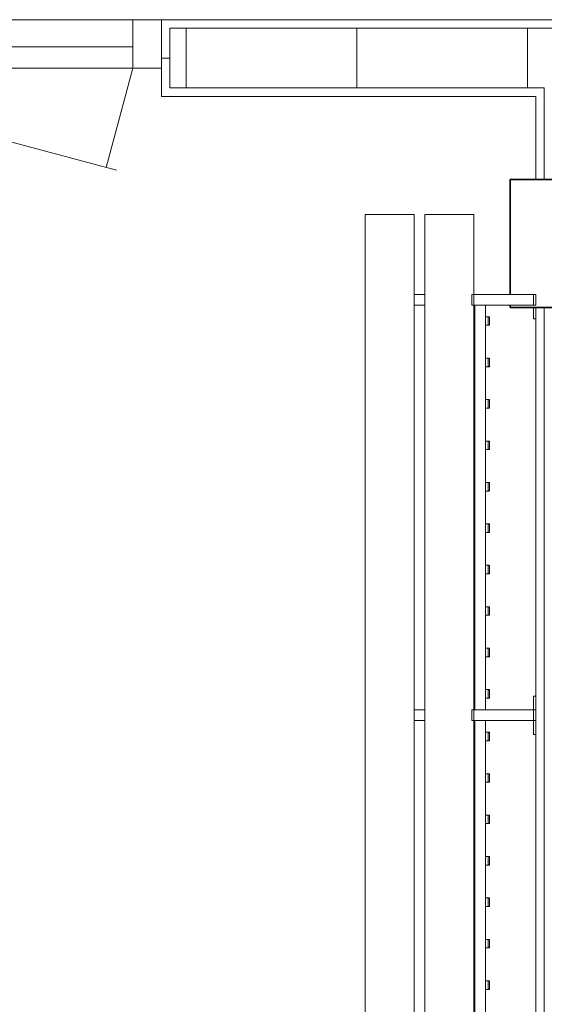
# Model space of a CAD drawing. Header units: millimetres. Extents: x 2016 to 102618, y -16590 to 68005.
# Tile 201 of 256: x 78200 to 79430, y 23390 to 25700. Entities that reach past the tile are written whole.
import ezdxf

# ---------------------------------------------------------------- set-up
doc = ezdxf.new("R2010")
doc.units = ezdxf.units.MM
for name, color, linetype, lineweight in [('A-DOOR', 31, 'Continuous', 13), ('A-FLOR', 192, 'Continuous', 13), ('A-GENM', 13, 'Continuous', 13), ('A-WALL', 113, 'Continuous', 13), ('A-WALL-FNSH', 113, 'Continuous', 25), ('A-WALL-PATT', 111, 'Continuous', 25), ('I-FURN', 30, 'Continuous', 13), ('S-COLS', 52, 'Continuous', 13)]:
    doc.layers.add(name, color=color, linetype=linetype, lineweight=lineweight)

# ---------------------------------------------------------------- blocks, each defined once
blk = doc.blocks.new('32_DO deur enkel - DO-4447905-00 Begane grond')
at = {"layer": 'A-DOOR', "lineweight": 5}
for p, q in [((-345, 24), (-412, 24)), ((-412, 24), (-412, -90)), ((-345, -90), (-345, 24)), ((585, 24), (-345, 24)), ((-345, 24), (-345, -26)), ((652, 24), (585, 24)), ((585, 24), (585, -90)), ((585, -26), (585, 24)), ((652, -90), (652, 24)), ((-345, -26), (585, -26)), ((-412, -90), (-345, -90)), ((585, -90), (652, -90))]:
    blk.add_line(p, q, dxfattribs=at)
at = {"layer": 'A-GENM'}
for p, q in [((-345, 24), (-282.7, 256.5)), ((585, 24), (-306.8, 263))]:
    blk.add_line(p, q, dxfattribs=at)
blk = doc.blocks.new('79_VCS_FU_zitbank_kleedkamers - 79_VCS_FU_zitbank_kleedkamers-V5-00 Begane grond')
at = {"layer": 'I-FURN'}
for p, q in [((237.5, -5), (237.5, 0)), ((262.5, 0), (237.5, 0)), ((237.5, -145), (237.5, -5)), ((262.5, -5), (237.5, -5)), ((262.5, 0), (262.5, -5)), ((262.5, -5), (262.5, -145)), ((267.9, -5.1), (295, -5.1)), ((295, -5.1), (295, 0)), ((1180, 0), (1180, -5.1)), ((1180, -5.1), (1212.5, -5.1)), ((1212.5, -5), (1212.5, 0)), ((1237.5, 0), (1212.5, 0)), ((1212.5, -145), (1212.5, -5)), ((1237.5, -5), (1212.5, -5)), ((1237.5, 0), (1237.5, -5)), ((1237.5, -5), (1237.5, -145)), ((1237.5, -5.1), (1270, -5.1)), ((1270, -5.1), (1270, 0)), ((290, -110.5), (290, -109.5)), ((290, -110.7), (290, -116.5)), ((309, -108.5), (291, -108.5)), ((291, -111.5), (309, -111.5)), ((310, -109.5), (310, -110.5)), ((310, -116.5), (310, -110.8)), ((387.2, -110.5), (387.2, -109.5)), ((387.2, -110.7), (387.2, -116.5)), ((406.3, -108.5), (388.2, -108.5)), ((388.2, -111.5), (406.3, -111.5)), ((407.2, -109.5), (407.2, -110.5)), ((407.2, -116.5), (407.2, -110.8)), ((484.4, -110.5), (484.4, -109.5)), ((484.4, -110.7), (484.4, -116.5)), ((503.5, -108.5), (485.4, -108.5)), ((485.4, -111.5), (503.5, -111.5)), ((504.4, -109.5), (504.4, -110.5)), ((504.4, -116.5), (504.4, -110.8)), ((581.7, -110.5), (581.7, -109.5)), ((581.7, -110.7), (581.7, -116.5)), ((600.7, -108.5), (582.6, -108.5)), ((582.7, -111.5), (600.7, -111.5)), ((601.7, -109.5), (601.7, -110.5)), ((601.7, -116.5), (601.7, -110.8)), ((678.9, -110.5), (678.9, -109.5)), ((678.9, -110.7), (678.9, -116.5)), ((697.9, -108.5), (679.9, -108.5)), ((679.9, -111.5), (697.9, -111.5)), ((698.9, -109.5), (698.9, -110.5)), ((698.9, -116.5), (698.9, -110.8)), ((776.1, -110.5), (776.1, -109.5)), ((776.1, -110.7), (776.1, -116.5)), ((795.1, -108.5), (777.1, -108.5)), ((777.1, -111.5), (795.1, -111.5)), ((796.1, -109.5), (796.1, -110.5)), ((796.1, -116.5), (796.1, -110.8)), ((873.3, -110.5), (873.3, -109.5)), ((873.3, -110.7), (873.3, -116.5)), ((892.4, -108.5), (874.3, -108.5)), ((874.3, -111.5), (892.4, -111.5)), ((893.3, -109.5), (893.3, -110.5)), ((893.3, -116.5), (893.3, -110.8)), ((970.6, -110.5), (970.6, -109.5)), ((970.6, -110.7), (970.6, -116.5)), ((989.6, -108.5), (971.5, -108.5)), ((971.6, -111.5), (989.6, -111.5)), ((990.6, -109.5), (990.6, -110.5)), ((990.6, -116.5), (990.6, -110.8)), ((1067.8, -110.5), (1067.8, -109.5)), ((1067.8, -110.7), (1067.8, -116.5)), ((1086.8, -108.5), (1068.8, -108.5)), ((1068.8, -111.5), (1086.8, -111.5)), ((1087.8, -109.5), (1087.8, -110.5)), ((1087.8, -116.5), (1087.8, -110.8)), ((1165, -110.5), (1165, -109.5)), ((1165, -110.7), (1165, -116.5)), ((1184, -108.5), (1166, -108.5)), ((1166, -111.5), (1184, -111.5)), ((1185, -109.5), (1185, -110.5)), ((1185, -116.5), (1185, -110.8)), ((1265, -110.5), (1265, -109.5)), ((1265, -110.7), (1265, -116.5)), ((1284, -108.5), (1266, -108.5)), ((1266, -111.5), (1284, -111.5)), ((1285, -109.5), (1285, -110.5)), ((1285, -116.5), (1285, -110.8)), ((1362.2, -110.5), (1362.2, -109.5)), ((1362.2, -110.7), (1362.2, -116.5)), ((1381.3, -108.5), (1363.2, -108.5)), ((1363.2, -111.5), (1381.3, -111.5)), ((1382.2, -109.5), (1382.2, -110.5)), ((1382.2, -116.5), (1382.2, -110.8)), ((1459.4, -110.5), (1459.4, -109.5)), ((1459.4, -110.7), (1459.4, -116.5)), ((1478.5, -108.5), (1460.4, -108.5)), ((1460.4, -111.5), (1478.5, -111.5)), ((1479.4, -109.5), (1479.4, -110.5)), ((1479.4, -116.5), (1479.4, -110.8)), ((1556.7, -110.5), (1556.7, -109.5)), ((1556.7, -110.7), (1556.7, -116.5)), ((1575.7, -108.5), (1557.6, -108.5)), ((1557.7, -111.5), (1575.7, -111.5)), ((1576.7, -109.5), (1576.7, -110.5)), ((1576.7, -116.5), (1576.7, -110.8)), ((1653.9, -110.5), (1653.9, -109.5)), ((1653.9, -110.7), (1653.9, -116.5)), ((1672.9, -108.5), (1654.9, -108.5)), ((1654.9, -111.5), (1672.9, -111.5)), ((1673.9, -109.5), (1673.9, -110.5)), ((1673.9, -116.5), (1673.9, -110.8)), ((1751.1, -110.5), (1751.1, -109.5)), ((1751.1, -110.7), (1751.1, -116.5)), ((1770.1, -108.5), (1752.1, -108.5)), ((1752.1, -111.5), (1770.1, -111.5)), ((1771.1, -109.5), (1771.1, -110.5)), ((1771.1, -116.5), (1771.1, -110.8)), ((1848.3, -110.5), (1848.3, -109.5)), ((1848.3, -110.7), (1848.3, -116.5)), ((1867.4, -108.5), (1849.3, -108.5)), ((1849.3, -111.5), (1867.4, -111.5)), ((1868.3, -109.5), (1868.3, -110.5)), ((1868.3, -116.5), (1868.3, -110.8)), ((262.5, -117.5), (1212.5, -117.5)), ((1237.5, -117.5), (2187.5, -117.5)), ((237.5, -145), (50, -145)), ((50, -150), (50, -145)), ((50, -255), (50, -150)), ((237.5, -150), (237.5, -145)), ((262.5, -145), (237.5, -145)), ((262.5, -145), (237.5, -145)), ((262.5, -150), (237.5, -150)), ((1212.5, -142.5), (262.5, -142.5)), ((262.5, -145), (262.5, -150)), ((1212.5, -145), (262.5, -145)), ((1212.5, -150), (1212.5, -145)), ((1237.5, -145), (1212.5, -145)), ((1237.5, -145), (1212.5, -145)), ((1237.5, -150), (1212.5, -150)), ((2187.5, -142.5), (1237.5, -142.5)), ((1237.5, -145), (1237.5, -150)), ((2187.5, -145), (1237.5, -145)), ((50, -260), (50, -255)), ((50, -260), (8250, -260)), ((237.5, -285.2), (237.5, -259.8)), ((262.5, -259.8), (262.5, -285.2)), ((1212.5, -285.2), (1212.5, -259.8)), ((1237.5, -259.8), (1237.5, -285.2)), ((8250, -285), (50, -285)), ((50, -290), (50, -285)), ((50, -395), (50, -290)), ((50, -400), (50, -395)), ((50, -400), (8250, -400))]:
    blk.add_line(p, q, dxfattribs=at)
at = {"layer": 'I-FURN', "flags": 128}
for points in [[(290, -117.5), (290, -117.4), (290, -117.3), (290, -117.2), (290, -117.1), (290, -117), (290, -117), (290, -116.9), (290, -116.8), (290, -116.7), (290, -116.6), (290, -116.5), (290, -116.4), (290, -116.3), (290, -116.3), (290, -116.2), (290, -116.1), (290, -116), (290, -116), (290, -115.9), (290, -115.8), (290, -115.8), (290, -115.7), (290, -115.7)], [(310, -115.7), (310, -115.7), (310, -115.8), (310, -115.8), (310, -115.9), (310, -116), (310, -116.1), (310, -116.1), (310, -116.2), (310, -116.3), (310, -116.4), (310, -116.4), (310, -116.5), (310, -116.6), (310, -116.7), (310, -116.8), (310, -116.9), (310, -117), (310, -117.1), (310, -117.2), (310, -117.3), (310, -117.4), (310, -117.5)], [(387.2, -117.5), (387.2, -117.4), (387.2, -117.3), (387.2, -117.2), (387.2, -117.1), (387.2, -117), (387.2, -117), (387.2, -116.9), (387.2, -116.8), (387.2, -116.7), (387.2, -116.6), (387.2, -116.5), (387.2, -116.4), (387.2, -116.3), (387.2, -116.3), (387.2, -116.2), (387.2, -116.1), (387.2, -116), (387.2, -116), (387.2, -115.9), (387.2, -115.8), (387.2, -115.8), (387.2, -115.7), (387.2, -115.7)], [(407.2, -115.7), (407.2, -115.7), (407.2, -115.8), (407.2, -115.8), (407.2, -115.9), (407.2, -116), (407.2, -116.1), (407.2, -116.1), (407.2, -116.2), (407.2, -116.3), (407.2, -116.4), (407.2, -116.4), (407.2, -116.5), (407.2, -116.6), (407.2, -116.7), (407.2, -116.8), (407.2, -116.9), (407.2, -117), (407.2, -117.1), (407.2, -117.2), (407.2, -117.3), (407.2, -117.4), (407.2, -117.5)], [(484.4, -117.5), (484.4, -117.4), (484.4, -117.3), (484.4, -117.2), (484.4, -117.1), (484.4, -117), (484.4, -117), (484.4, -116.9), (484.4, -116.8), (484.4, -116.7), (484.4, -116.6), (484.4, -116.5), (484.4, -116.4), (484.4, -116.3), (484.4, -116.3), (484.4, -116.2), (484.4, -116.1), (484.4, -116), (484.4, -116), (484.4, -115.9), (484.4, -115.8), (484.4, -115.8), (484.4, -115.7), (484.4, -115.7)], [(504.4, -115.7), (504.4, -115.7), (504.4, -115.8), (504.4, -115.8), (504.4, -115.9), (504.4, -116), (504.4, -116.1), (504.4, -116.1), (504.4, -116.2), (504.4, -116.3), (504.4, -116.4), (504.4, -116.4), (504.4, -116.5), (504.4, -116.6), (504.4, -116.7), (504.4, -116.8), (504.4, -116.9), (504.4, -117), (504.4, -117.1), (504.4, -117.2), (504.4, -117.3), (504.4, -117.4), (504.4, -117.5)], [(581.7, -117.5), (581.7, -117.4), (581.7, -117.3), (581.7, -117.2), (581.7, -117.1), (581.7, -117), (581.7, -117), (581.7, -116.9), (581.7, -116.8), (581.7, -116.7), (581.7, -116.6), (581.7, -116.5), (581.7, -116.4), (581.7, -116.3), (581.7, -116.3), (581.7, -116.2), (581.7, -116.1), (581.7, -116), (581.7, -116), (581.7, -115.9), (581.7, -115.8), (581.7, -115.8), (581.7, -115.7), (581.7, -115.7)], [(601.7, -115.7), (601.7, -115.7), (601.7, -115.8), (601.7, -115.8), (601.7, -115.9), (601.7, -116), (601.7, -116.1), (601.7, -116.1), (601.7, -116.2), (601.7, -116.3), (601.7, -116.4), (601.7, -116.4), (601.7, -116.5), (601.7, -116.6), (601.7, -116.7), (601.7, -116.8), (601.7, -116.9), (601.7, -117), (601.7, -117.1), (601.7, -117.2), (601.7, -117.3), (601.7, -117.4), (601.7, -117.5)], [(678.9, -117.5), (678.9, -117.4), (678.9, -117.3), (678.9, -117.2), (678.9, -117.1), (678.9, -117), (678.9, -117), (678.9, -116.9), (678.9, -116.8), (678.9, -116.7), (678.9, -116.6), (678.9, -116.5), (678.9, -116.4), (678.9, -116.3), (678.9, -116.3), (678.9, -116.2), (678.9, -116.1), (678.9, -116), (678.9, -116), (678.9, -115.9), (678.9, -115.8), (678.9, -115.8), (678.9, -115.7), (678.9, -115.7)], [(698.9, -115.7), (698.9, -115.7), (698.9, -115.8), (698.9, -115.8), (698.9, -115.9), (698.9, -116), (698.9, -116.1), (698.9, -116.1), (698.9, -116.2), (698.9, -116.3), (698.9, -116.4), (698.9, -116.4), (698.9, -116.5), (698.9, -116.6), (698.9, -116.7), (698.9, -116.8), (698.9, -116.9), (698.9, -117), (698.9, -117.1), (698.9, -117.2), (698.9, -117.3), (698.9, -117.4), (698.9, -117.5)], [(776.1, -117.5), (776.1, -117.4), (776.1, -117.3), (776.1, -117.2), (776.1, -117.1), (776.1, -117), (776.1, -117), (776.1, -116.9), (776.1, -116.8), (776.1, -116.7), (776.1, -116.6), (776.1, -116.5), (776.1, -116.4), (776.1, -116.3), (776.1, -116.3), (776.1, -116.2), (776.1, -116.1), (776.1, -116), (776.1, -116), (776.1, -115.9), (776.1, -115.8), (776.1, -115.8), (776.1, -115.7), (776.1, -115.7)], [(796.1, -115.7), (796.1, -115.7), (796.1, -115.8), (796.1, -115.8), (796.1, -115.9), (796.1, -116), (796.1, -116.1), (796.1, -116.1), (796.1, -116.2), (796.1, -116.3), (796.1, -116.4), (796.1, -116.4), (796.1, -116.5), (796.1, -116.6), (796.1, -116.7), (796.1, -116.8), (796.1, -116.9), (796.1, -117), (796.1, -117.1), (796.1, -117.2), (796.1, -117.3), (796.1, -117.4), (796.1, -117.5)], [(873.3, -117.5), (873.3, -117.4), (873.3, -117.3), (873.3, -117.2), (873.3, -117.1), (873.3, -117), (873.3, -117), (873.3, -116.9), (873.3, -116.8), (873.3, -116.7), (873.3, -116.6), (873.3, -116.5), (873.3, -116.4), (873.3, -116.3), (873.3, -116.3), (873.3, -116.2), (873.3, -116.1), (873.3, -116), (873.3, -116), (873.3, -115.9), (873.3, -115.8), (873.3, -115.8), (873.3, -115.7), (873.3, -115.7)], [(893.3, -115.7), (893.3, -115.7), (893.3, -115.8), (893.3, -115.8), (893.3, -115.9), (893.3, -116), (893.3, -116.1), (893.3, -116.1), (893.3, -116.2), (893.3, -116.3), (893.3, -116.4), (893.3, -116.4), (893.3, -116.5), (893.3, -116.6), (893.3, -116.7), (893.3, -116.8), (893.3, -116.9), (893.3, -117), (893.3, -117.1), (893.3, -117.2), (893.3, -117.3), (893.3, -117.4), (893.3, -117.5)], [(970.6, -117.5), (970.6, -117.4), (970.6, -117.3), (970.6, -117.2), (970.6, -117.1), (970.6, -117), (970.6, -117), (970.6, -116.9), (970.6, -116.8), (970.6, -116.7), (970.6, -116.6), (970.6, -116.5), (970.6, -116.4), (970.6, -116.3), (970.6, -116.3), (970.6, -116.2), (970.6, -116.1), (970.6, -116), (970.6, -116), (970.6, -115.9), (970.6, -115.8), (970.6, -115.8), (970.6, -115.7), (970.6, -115.7)], [(990.6, -115.7), (990.6, -115.7), (990.6, -115.8), (990.6, -115.8), (990.6, -115.9), (990.6, -116), (990.6, -116.1), (990.6, -116.1), (990.6, -116.2), (990.6, -116.3), (990.6, -116.4), (990.6, -116.4), (990.6, -116.5), (990.6, -116.6), (990.6, -116.7), (990.6, -116.8), (990.6, -116.9), (990.6, -117), (990.6, -117.1), (990.6, -117.2), (990.6, -117.3), (990.6, -117.4), (990.6, -117.5)], [(1067.8, -117.5), (1067.8, -117.4), (1067.8, -117.3), (1067.8, -117.2), (1067.8, -117.1), (1067.8, -117), (1067.8, -117), (1067.8, -116.9), (1067.8, -116.8), (1067.8, -116.7), (1067.8, -116.6), (1067.8, -116.5), (1067.8, -116.4), (1067.8, -116.3), (1067.8, -116.3), (1067.8, -116.2), (1067.8, -116.1), (1067.8, -116), (1067.8, -116), (1067.8, -115.9), (1067.8, -115.8), (1067.8, -115.8), (1067.8, -115.7), (1067.8, -115.7)], [(1087.8, -115.7), (1087.8, -115.7), (1087.8, -115.8), (1087.8, -115.8), (1087.8, -115.9), (1087.8, -116), (1087.8, -116.1), (1087.8, -116.1), (1087.8, -116.2), (1087.8, -116.3), (1087.8, -116.4), (1087.8, -116.4), (1087.8, -116.5), (1087.8, -116.6), (1087.8, -116.7), (1087.8, -116.8), (1087.8, -116.9), (1087.8, -117), (1087.8, -117.1), (1087.8, -117.2), (1087.8, -117.3), (1087.8, -117.4), (1087.8, -117.5)], [(1165, -117.5), (1165, -117.4), (1165, -117.3), (1165, -117.2), (1165, -117.1), (1165, -117), (1165, -117), (1165, -116.9), (1165, -116.8), (1165, -116.7), (1165, -116.6), (1165, -116.5), (1165, -116.4), (1165, -116.3), (1165, -116.3), (1165, -116.2), (1165, -116.1), (1165, -116), (1165, -116), (1165, -115.9), (1165, -115.8), (1165, -115.8), (1165, -115.7), (1165, -115.7)], [(1185, -115.7), (1185, -115.7), (1185, -115.8), (1185, -115.8), (1185, -115.9), (1185, -116), (1185, -116.1), (1185, -116.1), (1185, -116.2), (1185, -116.3), (1185, -116.4), (1185, -116.4), (1185, -116.5), (1185, -116.6), (1185, -116.7), (1185, -116.8), (1185, -116.9), (1185, -117), (1185, -117.1), (1185, -117.2), (1185, -117.3), (1185, -117.4), (1185, -117.5)], [(1265, -117.5), (1265, -117.4), (1265, -117.3), (1265, -117.2), (1265, -117.1), (1265, -117), (1265, -117), (1265, -116.9), (1265, -116.8), (1265, -116.7), (1265, -116.6), (1265, -116.5), (1265, -116.4), (1265, -116.3), (1265, -116.3), (1265, -116.2), (1265, -116.1), (1265, -116), (1265, -116), (1265, -115.9), (1265, -115.8), (1265, -115.8), (1265, -115.7), (1265, -115.7)], [(1285, -115.7), (1285, -115.7), (1285, -115.8), (1285, -115.8), (1285, -115.9), (1285, -116), (1285, -116.1), (1285, -116.1), (1285, -116.2), (1285, -116.3), (1285, -116.4), (1285, -116.4), (1285, -116.5), (1285, -116.6), (1285, -116.7), (1285, -116.8), (1285, -116.9), (1285, -117), (1285, -117.1), (1285, -117.2), (1285, -117.3), (1285, -117.4), (1285, -117.5)], [(1362.2, -117.5), (1362.2, -117.4), (1362.2, -117.3), (1362.2, -117.2), (1362.2, -117.1), (1362.2, -117), (1362.2, -117), (1362.2, -116.9), (1362.2, -116.8), (1362.2, -116.7), (1362.2, -116.6), (1362.2, -116.5), (1362.2, -116.4), (1362.2, -116.3), (1362.2, -116.3), (1362.2, -116.2), (1362.2, -116.1), (1362.2, -116), (1362.2, -116), (1362.2, -115.9), (1362.2, -115.8), (1362.2, -115.8), (1362.2, -115.7), (1362.2, -115.7)], [(1382.2, -115.7), (1382.2, -115.7), (1382.2, -115.8), (1382.2, -115.8), (1382.2, -115.9), (1382.2, -116), (1382.2, -116.1), (1382.2, -116.1), (1382.2, -116.2), (1382.2, -116.3), (1382.2, -116.4), (1382.2, -116.4), (1382.2, -116.5), (1382.2, -116.6), (1382.2, -116.7), (1382.2, -116.8), (1382.2, -116.9), (1382.2, -117), (1382.2, -117.1), (1382.2, -117.2), (1382.2, -117.3), (1382.2, -117.4), (1382.2, -117.5)], [(1459.4, -117.5), (1459.4, -117.4), (1459.4, -117.3), (1459.4, -117.2), (1459.4, -117.1), (1459.4, -117), (1459.4, -117), (1459.4, -116.9), (1459.4, -116.8), (1459.4, -116.7), (1459.4, -116.6), (1459.4, -116.5), (1459.4, -116.4), (1459.4, -116.3), (1459.4, -116.3), (1459.4, -116.2), (1459.4, -116.1), (1459.4, -116), (1459.4, -116), (1459.4, -115.9), (1459.4, -115.8), (1459.4, -115.8), (1459.4, -115.7), (1459.4, -115.7)], [(1479.4, -115.7), (1479.4, -115.7), (1479.4, -115.8), (1479.4, -115.8), (1479.4, -115.9), (1479.4, -116), (1479.4, -116.1), (1479.4, -116.1), (1479.4, -116.2), (1479.4, -116.3), (1479.4, -116.4), (1479.4, -116.4), (1479.4, -116.5), (1479.4, -116.6), (1479.4, -116.7), (1479.4, -116.8), (1479.4, -116.9), (1479.4, -117), (1479.4, -117.1), (1479.4, -117.2), (1479.4, -117.3), (1479.4, -117.4), (1479.4, -117.5)], [(1556.7, -117.5), (1556.7, -117.4), (1556.7, -117.3), (1556.7, -117.2), (1556.7, -117.1), (1556.7, -117), (1556.7, -117), (1556.7, -116.9), (1556.7, -116.8), (1556.7, -116.7), (1556.7, -116.6), (1556.7, -116.5), (1556.7, -116.4), (1556.7, -116.3), (1556.7, -116.3), (1556.7, -116.2), (1556.7, -116.1), (1556.7, -116), (1556.7, -116), (1556.7, -115.9), (1556.7, -115.8), (1556.7, -115.8), (1556.7, -115.7), (1556.7, -115.7)], [(1576.7, -115.7), (1576.7, -115.7), (1576.7, -115.8), (1576.7, -115.8), (1576.7, -115.9), (1576.7, -116), (1576.7, -116.1), (1576.7, -116.1), (1576.7, -116.2), (1576.7, -116.3), (1576.7, -116.4), (1576.7, -116.4), (1576.7, -116.5), (1576.7, -116.6), (1576.7, -116.7), (1576.7, -116.8), (1576.7, -116.9), (1576.7, -117), (1576.7, -117.1), (1576.7, -117.2), (1576.7, -117.3), (1576.7, -117.4), (1576.7, -117.5)], [(1653.9, -117.5), (1653.9, -117.4), (1653.9, -117.3), (1653.9, -117.2), (1653.9, -117.1), (1653.9, -117), (1653.9, -117), (1653.9, -116.9), (1653.9, -116.8), (1653.9, -116.7), (1653.9, -116.6), (1653.9, -116.5), (1653.9, -116.4), (1653.9, -116.3), (1653.9, -116.3), (1653.9, -116.2), (1653.9, -116.1), (1653.9, -116), (1653.9, -116), (1653.9, -115.9), (1653.9, -115.8), (1653.9, -115.8), (1653.9, -115.7), (1653.9, -115.7)], [(1673.9, -115.7), (1673.9, -115.7), (1673.9, -115.8), (1673.9, -115.8), (1673.9, -115.9), (1673.9, -116), (1673.9, -116.1), (1673.9, -116.1), (1673.9, -116.2), (1673.9, -116.3), (1673.9, -116.4), (1673.9, -116.4), (1673.9, -116.5), (1673.9, -116.6), (1673.9, -116.7), (1673.9, -116.8), (1673.9, -116.9), (1673.9, -117), (1673.9, -117.1), (1673.9, -117.2), (1673.9, -117.3), (1673.9, -117.4), (1673.9, -117.5)], [(1751.1, -117.5), (1751.1, -117.4), (1751.1, -117.3), (1751.1, -117.2), (1751.1, -117.1), (1751.1, -117), (1751.1, -117), (1751.1, -116.9), (1751.1, -116.8), (1751.1, -116.7), (1751.1, -116.6), (1751.1, -116.5), (1751.1, -116.4), (1751.1, -116.3), (1751.1, -116.3), (1751.1, -116.2), (1751.1, -116.1), (1751.1, -116), (1751.1, -116), (1751.1, -115.9), (1751.1, -115.8), (1751.1, -115.8), (1751.1, -115.7), (1751.1, -115.7)], [(1771.1, -115.7), (1771.1, -115.7), (1771.1, -115.8), (1771.1, -115.8), (1771.1, -115.9), (1771.1, -116), (1771.1, -116.1), (1771.1, -116.1), (1771.1, -116.2), (1771.1, -116.3), (1771.1, -116.4), (1771.1, -116.4), (1771.1, -116.5), (1771.1, -116.6), (1771.1, -116.7), (1771.1, -116.8), (1771.1, -116.9), (1771.1, -117), (1771.1, -117.1), (1771.1, -117.2), (1771.1, -117.3), (1771.1, -117.4), (1771.1, -117.5)], [(1848.3, -117.5), (1848.3, -117.4), (1848.3, -117.3), (1848.3, -117.2), (1848.3, -117.1), (1848.3, -117), (1848.3, -117), (1848.3, -116.9), (1848.3, -116.8), (1848.3, -116.7), (1848.3, -116.6), (1848.3, -116.5), (1848.3, -116.4), (1848.3, -116.3), (1848.3, -116.3), (1848.3, -116.2), (1848.3, -116.1), (1848.3, -116), (1848.3, -116), (1848.3, -115.9), (1848.3, -115.8), (1848.3, -115.8), (1848.3, -115.7), (1848.3, -115.7)], [(1868.3, -115.7), (1868.3, -115.7), (1868.3, -115.8), (1868.3, -115.8), (1868.3, -115.9), (1868.3, -116), (1868.3, -116.1), (1868.3, -116.1), (1868.3, -116.2), (1868.3, -116.3), (1868.3, -116.4), (1868.3, -116.4), (1868.3, -116.5), (1868.3, -116.6), (1868.3, -116.7), (1868.3, -116.8), (1868.3, -116.9), (1868.3, -117), (1868.3, -117.1), (1868.3, -117.2), (1868.3, -117.3), (1868.3, -117.4), (1868.3, -117.5)]]:
    blk.add_lwpolyline(points, dxfattribs=at)
at = {"layer": 'I-FURN'}
for centre, radius, start, end in [((291, -109.5), 0.978, 90, 180), ((291, -110.5), 1, 180, 270), ((309, -109.5), 0.966, 0, 90), ((309, -110.5), 0.962, 270, 360), ((388.2, -109.5), 0.978, 90, 180), ((388.2, -110.5), 1, 180, 270), ((406.3, -109.5), 0.966, 0, 90), ((406.3, -110.5), 0.962, 270, 360), ((485.4, -109.5), 0.978, 90, 180), ((485.4, -110.5), 1, 180, 270), ((503.5, -109.5), 0.966, 0, 90), ((503.5, -110.5), 0.962, 270, 360), ((582.6, -109.5), 0.978, 90, 180), ((582.7, -110.5), 1, 180, 270), ((600.7, -109.5), 0.966, 0, 90), ((600.7, -110.5), 0.962, 270, 360), ((679.9, -109.5), 0.978, 90, 180), ((679.9, -110.5), 1, 180, 270), ((697.9, -109.5), 0.966, 0, 90), ((697.9, -110.5), 0.962, 270, 360), ((777.1, -109.5), 0.978, 90, 180), ((777.1, -110.5), 1, 180, 270), ((795.1, -109.5), 0.966, 0, 90), ((795.1, -110.5), 0.962, 270, 360), ((874.3, -109.5), 0.978, 90, 180), ((874.3, -110.5), 1, 180, 270), ((892.4, -109.5), 0.966, 0, 90), ((892.4, -110.5), 0.962, 270, 360), ((971.5, -109.5), 0.978, 90, 180), ((971.6, -110.5), 1, 180, 270), ((989.6, -109.5), 0.966, 0, 90), ((989.6, -110.5), 0.962, 270, 360), ((1068.8, -109.5), 0.978, 90, 180), ((1068.8, -110.5), 1, 180, 270), ((1086.8, -109.5), 0.966, 0, 90), ((1086.8, -110.5), 0.962, 270, 360), ((1166, -109.5), 0.978, 90, 180), ((1166, -110.5), 1, 180, 270), ((1184, -109.5), 0.966, 0, 90), ((1184, -110.5), 0.962, 270, 360), ((1266, -109.5), 0.978, 90, 180), ((1266, -110.5), 1, 180, 270), ((1284, -109.5), 0.966, 0, 90), ((1284, -110.5), 0.962, 270, 360), ((1363.2, -109.5), 0.978, 90, 180), ((1363.2, -110.5), 1, 180, 270), ((1381.3, -109.5), 0.966, 0, 90), ((1381.3, -110.5), 0.962, 270, 360), ((1460.4, -109.5), 0.978, 90, 180), ((1460.4, -110.5), 1, 180, 270), ((1478.5, -109.5), 0.966, 0, 90), ((1478.5, -110.5), 0.962, 270, 360), ((1557.6, -109.5), 0.978, 90, 180), ((1557.7, -110.5), 1, 180, 270), ((1575.7, -109.5), 0.966, 0, 90), ((1575.7, -110.5), 0.962, 270, 360), ((1654.9, -109.5), 0.978, 90, 180), ((1654.9, -110.5), 1, 180, 270), ((1672.9, -109.5), 0.966, 0, 90), ((1672.9, -110.5), 0.962, 270, 360), ((1752.1, -109.5), 0.978, 90, 180), ((1752.1, -110.5), 1, 180, 270), ((1770.1, -109.5), 0.966, 0, 90), ((1770.1, -110.5), 0.962, 270, 360), ((1849.3, -109.5), 0.978, 90, 180), ((1849.3, -110.5), 1, 180, 270), ((1867.4, -109.5), 0.966, 0, 90), ((1867.4, -110.5), 0.962, 270, 360)]:
    blk.add_arc(centre, radius, start, end, dxfattribs=at)
for centre, major_axis, start_param, end_param in [((291, -109.5), (0.978, 0), 1.570796, 3.140513), ((291, -110.5), (1, 0), 3.142593, 4.712389), ((309, -109.5), (0.966, 0), 0.001117, 1.570796), ((309, -110.5), (0.962, 0), 4.712389, 6.282063), ((388.2, -109.5), (0.978, 0), 1.570796, 3.140513), ((388.2, -110.5), (1, 0), 3.142593, 4.712389), ((406.3, -109.5), (0.966, 0), 0.001117, 1.570796), ((406.3, -110.5), (0.962, 0), 4.712389, 6.282063), ((485.4, -109.5), (0.978, 0), 1.570796, 3.140513), ((485.4, -110.5), (1, 0), 3.142593, 4.712389), ((503.5, -109.5), (0.966, 0), 0.001117, 1.570796), ((503.5, -110.5), (0.962, 0), 4.712389, 6.282063), ((582.6, -109.5), (0.978, 0), 1.570796, 3.140513), ((582.7, -110.5), (1, 0), 3.142593, 4.712389), ((600.7, -109.5), (0.966, 0), 0.001117, 1.570796), ((600.7, -110.5), (0.962, 0), 4.712389, 6.282063), ((679.9, -109.5), (0.978, 0), 1.570796, 3.140513), ((679.9, -110.5), (1, 0), 3.142593, 4.712389), ((697.9, -109.5), (0.966, 0), 0.001117, 1.570796), ((697.9, -110.5), (0.962, 0), 4.712389, 6.282063), ((777.1, -109.5), (0.978, 0), 1.570796, 3.140513), ((777.1, -110.5), (1, 0), 3.142593, 4.712389), ((795.1, -109.5), (0.966, 0), 0.001117, 1.570796), ((795.1, -110.5), (0.962, 0), 4.712389, 6.282063), ((874.3, -109.5), (0.978, 0), 1.570796, 3.140513), ((874.3, -110.5), (1, 0), 3.142593, 4.712389), ((892.4, -109.5), (-0.966, 0), 3.14271, 4.712389), ((892.4, -110.5), (0.962, 0), 4.712389, 6.282063), ((971.5, -109.5), (0.978, 0), 1.570796, 3.140513), ((971.6, -110.5), (1, 0), 3.142593, 4.712389), ((989.6, -109.5), (0.966, 0), 0.001117, 1.570796), ((989.6, -110.5), (0.962, 0), 4.712389, 6.282063), ((1068.8, -109.5), (0.978, 0), 1.570796, 3.140513), ((1068.8, -110.5), (1, 0), 3.142593, 4.712389), ((1086.8, -109.5), (-0.966, 0), 3.14271, 4.712389), ((1086.8, -110.5), (0.962, 0), 4.712389, 6.282063), ((1166, -109.5), (0.978, 0), 1.570796, 3.140513), ((1166, -110.5), (1, 0), 3.142593, 4.712389), ((1184, -109.5), (0.966, 0), 0.001117, 1.570796), ((1184, -110.5), (0.962, 0), 4.712389, 6.282063), ((1266, -109.5), (0.978, 0), 1.570796, 3.140513), ((1266, -110.5), (1, 0), 3.142593, 4.712389), ((1284, -109.5), (-0.966, 0), 3.14271, 4.712389), ((1284, -110.5), (0.962, 0), 4.712389, 6.282063), ((1363.2, -109.5), (0.978, 0), 1.570796, 3.140513), ((1363.2, -110.5), (1, 0), 3.142593, 4.712389), ((1381.3, -109.5), (-0.966, 0), 3.14271, 4.712389), ((1381.3, -110.5), (0.962, 0), 4.712389, 6.282063), ((1460.4, -109.5), (0.978, 0), 1.570796, 3.140513), ((1460.4, -110.5), (1, 0), 3.142593, 4.712389), ((1478.5, -109.5), (0.966, 0), 0.001117, 1.570796), ((1478.5, -110.5), (0.962, 0), 4.712389, 6.282063), ((1557.6, -109.5), (0.978, 0), 1.570796, 3.140513), ((1557.7, -110.5), (1, 0), 3.142593, 4.712389), ((1575.7, -109.5), (-0.966, 0), 3.14271, 4.712389), ((1575.7, -110.5), (0.962, 0), 4.712389, 6.282063), ((1654.9, -109.5), (0.978, 0), 1.570796, 3.140513), ((1654.9, -110.5), (1, 0), 3.142593, 4.712389), ((1672.9, -109.5), (-0.966, 0), 3.14271, 4.712389), ((1672.9, -110.5), (0.962, 0), 4.712389, 6.282063), ((1752.1, -109.5), (0.978, 0), 1.570796, 3.140513), ((1752.1, -110.5), (1, 0), 3.142593, 4.712389), ((1770.1, -109.5), (-0.966, 0), 3.14271, 4.712389), ((1770.1, -110.5), (0.962, 0), 4.712389, 6.282063), ((1849.3, -109.5), (0.978, 0), 1.570796, 3.140513), ((1849.3, -110.5), (1, 0), 3.142593, 4.712389), ((1867.4, -109.5), (-0.966, 0), 3.14271, 4.712389), ((1867.4, -110.5), (0.962, 0), 4.712389, 6.282063)]:
    blk.add_ellipse(centre, major_axis=major_axis, ratio=0.997927, start_param=start_param, end_param=end_param, dxfattribs=at)
blk = doc.blocks.new('28_VCS_SF_houten kolom - beton kolom 300X300-V40-00 Begane grond')
at = {"layer": 'S-COLS', "lineweight": 5}
h = blk.add_hatch(dxfattribs=at)
h.set_pattern_fill('FP_56', color=256, style=0, pattern_type=2)
h.set_pattern_definition([(45, (-79500, -25175), (-500, 500), []), (45, (-79330, -25175), (-500, 500), []), (45, (-79320, -25175), (-500, 500), []), (45, (-79310, -25175), (-500, 500), []), (45, (-79300, -25175), (-500, 500), []), (45, (-79290, -25175), (-500, 500), []), (45, (-79280, -25175), (-500, 500), []), (45, (-79270, -25175), (-500, 500), [])])
h.paths.add_polyline_path([(90, -150), (150, -150), (150, -137.5), (90, -137.5), (90, -112.5), (150, -112.5), (150, 150), (-150, 150), (-150, -119.6), (-90, -119.6), (-90, -144.6), (-150, -144.6), (-150, -150), (70, -150)], flags=0)
at = {"layer": 'S-COLS', "lineweight": 35}
for p, q in [((150, 150), (-150, 150)), ((-150, 150), (-150, -119.6)), ((150, -112.5), (150, 150)), ((150, -150), (150, -137.5)), ((-150, -144.6), (-150, -150)), ((-150, -150), (150, -150))]:
    blk.add_line(p, q, dxfattribs=at)

msp = doc.modelspace()

# ---------------------------------------------------------------- hatches: boundary and pattern name
at = {"layer": 'A-WALL-PATT', "lineweight": 5}
h = msp.add_hatch(dxfattribs=at)
h.set_pattern_fill('FP_18', color=256, angle=-90, style=0, pattern_type=2)
h.set_pattern_definition([(270, (79390, 25700), (400, 1e-12), [])])
h.paths.add_polyline_path([(79590, 25540), (80448, 25540), (80448, 25680), (78552, 25680), (78552, 25540), (79570, 25540)], flags=0)
h.paths.add_polyline_path([(70488.1, 25540), (71448, 25540), (71448, 25680), (70400, 25680), (70400, 25540)], flags=0)
h.paths.add_polyline_path([(88400, 25540), (88420, 25540), (88420, 25680), (87202, 25680), (87202, 25540), (88325.4, 25540)], flags=0)
h.paths.add_polyline_path([(72552, 25540), (74448, 25540), (74448, 25680), (72552, 25680), (72552, 25610)], flags=0)
h.paths.add_polyline_path([(85836.4, 25540), (86098, 25540), (86098, 25680), (84552, 25680), (84552, 25540), (85590, 25540)], flags=0)
h.paths.add_polyline_path([(75552, 25540), (77448, 25540), (77448, 25680), (75552, 25680), (75552, 25610)], flags=0)
h.paths.add_polyline_path([(83448, 25540), (83448, 25680), (81552, 25680), (81552, 25540), (82932.7, 25540)], flags=0)

# ---------------------------------------------------------------- linework, layer by layer
at = {"layer": 'A-FLOR'}
msp.add_line((77535, 25700), (78465, 25700), dxfattribs=at)
at = {"layer": 'A-WALL', "color": 250, "lineweight": 18}
for p, q in [((80448, 25680), (78552, 25680)), ((78552, 25680), (78552, 25540)), ((78552, 25540), (79430, 25540)), ((79430, 25540), (79430, 25325)), ((79430, 25025), (79430, 18325))]:
    msp.add_line(p, q, dxfattribs=at)
at = {"layer": 'A-WALL', "lineweight": 5}
msp.add_line((78552, 25610), (78532, 25610), dxfattribs=at)
at = {"layer": 'A-WALL-FNSH', "color": 7, "lineweight": 13}
for p, q in [((80468, 25700), (78532, 25700)), ((78532, 25700), (78532, 25520)), ((78532, 25520), (79410, 25520)), ((79410, 25520), (79410, 25325)), ((79410, 25025), (79410, 24080.4)), ((79410, 24055.4), (79410, 23105.4))]:
    msp.add_line(p, q, dxfattribs=at)

# ---------------------------------------------------------------- block references
at = {"layer": 'A-DOOR', "rotation": 180}
msp.add_blockref('32_DO deur enkel - DO-4447905-00 Begane grond', (78120, 25610), dxfattribs=at)
at = {"layer": 'I-FURN', "rotation": 269.9999999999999}
msp.add_blockref('79_VCS_FU_zitbank_kleedkamers - 79_VCS_FU_zitbank_kleedkamers-V5-00 Begane grond', (79410, 25292.9), dxfattribs=at)
at = {"layer": 'S-COLS'}
msp.add_blockref('28_VCS_SF_houten kolom - beton kolom 300X300-V40-00 Begane grond', (79500, 25175), dxfattribs=at)

doc.saveas('drawing.dxf')
